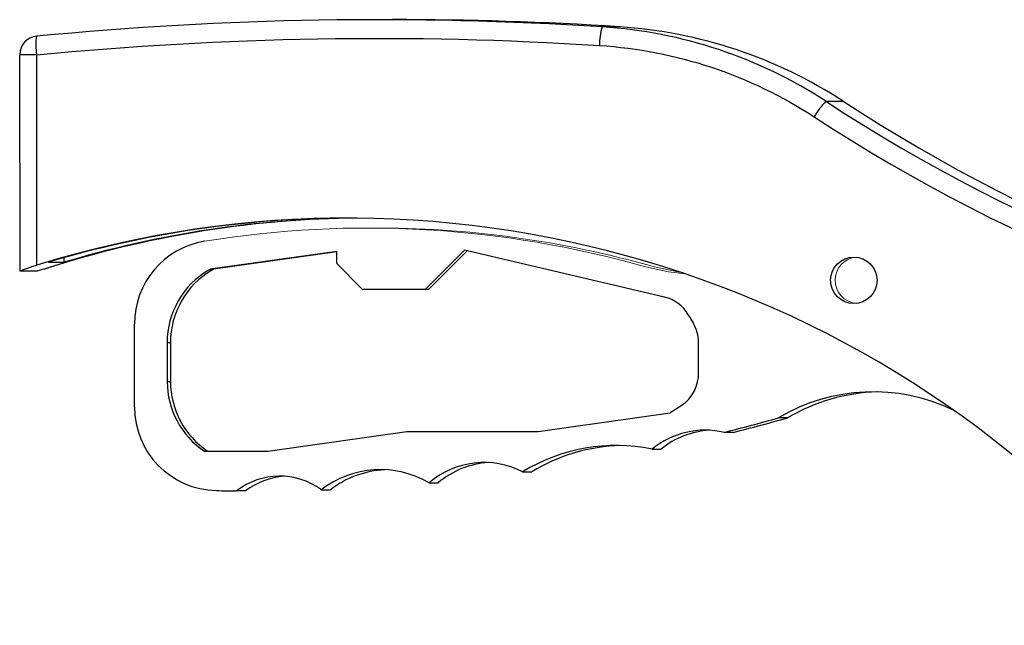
# Model space of a CAD drawing. Header units: millimetres. Extents: x 246 to 1260, y -378 to 663.
# Tile 8 of 22: x 246 to 351, y 249 to 314. Entities that reach past the tile are written whole.
import ezdxf

# ---------------------------------------------------------------- set-up
doc = ezdxf.new("R2010")
doc.units = ezdxf.units.MM

msp = doc.modelspace()

# ---------------------------------------------------------------- linework, layer by layer
at = {"color": 7, "linetype": 'Continuous', "lineweight": 25}
for p, q in [((285.82, 313.99), (283.97, 313.99)), ((310.19, 313.22), (308.33, 313.22)), ((245.82, 310.22), (245.83, 287.05)), ((245.82, 310.22), (245.83, 310.22)), ((247.65, 287.67), (247.65, 310.22)), ((332.31, 305.25), (334.17, 305.25)), ((334.18, 305.24), (334.17, 305.25)), ((250.59, 287.98), (250.59, 288.47)), ((279.83, 289.14), (266.25, 287.22)), ((279.83, 289.09), (266.6, 287.22)), ((279.83, 287.83), (279.83, 289.14)), ((293.54, 289.27), (289.34, 285.06)), ((289.69, 285.06), (293.82, 289.21)), ((315.01, 284.23), (293.54, 289.27)), ((248.91, 287.98), (250.59, 287.98)), ((282.59, 285.06), (279.83, 287.83)), ((247.69, 287.04), (245.83, 287.04)), ((289.34, 285.06), (282.59, 285.06)), ((289.69, 285.06), (289.34, 285.06)), ((317.55, 282.35), (318.1, 281.41)), ((258.13, 272.49), (258.13, 281.35)), ((261.65, 279.36), (261.65, 275.2)), ((261.65, 279.36), (262, 279.36)), ((262, 279.36), (262, 275.2)), ((318.64, 276.19), (318.64, 279.4)), ((261.65, 275.2), (262, 275.2)), ((316.84, 272.63), (315.61, 271.82)), ((301.43, 269.82), (315.61, 271.82)), ((328.21, 271.3), (327.24, 271.3)), ((272.45, 267.72), (287.36, 269.82)), ((287.36, 269.82), (301.43, 269.82)), ((287.36, 269.82), (287.71, 269.82)), ((287.71, 269.82), (301.43, 269.82)), ((321.4, 269.74), (322.37, 269.74)), ((265.63, 267.72), (272.45, 267.72)), ((265.63, 267.72), (265.98, 267.72)), ((265.98, 267.72), (272.46, 267.72)), ((313.66, 267.94), (314.63, 267.94)), ((299.77, 265.49), (300.75, 265.49)), ((289.76, 264.32), (290.73, 264.32)), ((270.06, 263.46), (269.09, 263.46)), ((278.18, 263.58), (279.15, 263.58))]:
    msp.add_line(p, q, dxfattribs=at)
at = {"color": 144, "linetype": 'Continuous', "lineweight": 18}
for p, q in [((266.09, 287.13), (266.25, 287.22)), ((266.09, 287.13), (266.45, 287.13)), ((266.6, 287.22), (266.25, 287.22)), ((266.45, 287.13), (266.6, 287.22))]:
    msp.add_line(p, q, dxfattribs=at)
at = {"color": 8, "linetype": 'Continuous', "lineweight": 25, "flags": 128}
msp.add_lwpolyline([(247.65, 310.22), (247.26, 310.22), (246.9, 310.22), (246.57, 310.22), (246.29, 310.22), (246.07, 310.22), (245.92, 310.22), (245.84, 310.22), (245.82, 310.22)], dxfattribs=at)
at = {"color": 144, "linetype": 'Continuous', "lineweight": 18, "flags": 128}
for points in [[(312.97, 287.47), (315.44, 286.94), (317.21, 286.75)], [(313.94, 287.48), (316.42, 286.94), (316.83, 286.88)]]:
    msp.add_lwpolyline(points, dxfattribs=at)
at = {"color": 7, "linetype": 'Continuous', "lineweight": 25}
msp.add_circle((335.31, 286.04), 2.49, dxfattribs=at)
for centre, radius, start, end in [((284.23, -64.29), 378.28, 86.3474, 95.5521), ((286.09, -64.28), 378.28, 86.3474, 90.0398), ((313.96, 311.34), 5.94, 161.5765, 181.1488), ((305.16, 263.65), 49.67, 56.8667, 86.34), ((307.01, 263.65), 49.67, 56.8667, 86.34), ((247.83, 310.23), 2, 95.6564, 180.101), ((253.21, 311.26), 5.66, 170.3085, 190.5665), ((338.1, 299.58), 8.1, 135.588, 150.4711), ((433.36, 460.08), 184.9, 236.8698, 260.4868), ((435.22, 460.09), 184.9, 236.8698, 260.4868), ((281, 179.84), 112.87, 37.8126, 107.1868), ((281.27, 180.02), 112.7, 90.0408, 106.688), ((283.22, 180.02), 112.71, 90.6029, 107.2171), ((282.95, 180.02), 112.7, 90.5353, 106.6879), ((267.12, 281.36), 8.99, 99.3667, 180.0916), ((270.65, 279.36), 9.01, 120.4117, 180.045), ((271.01, 279.36), 9.01, 120.4117, 180.045), ((314.1, 280.35), 3.99, 30.1265, 76.7636), ((314.63, 279.4), 4.01, 359.9971, 30.1528), ((314.64, 275.98), 4, 303.2357, 3.0038), ((270.66, 275.19), 9.01, 179.9677, 236.0912), ((271.01, 275.19), 9.01, 179.9677, 236.0912), ((337.37, 254.23), 19.85, 64.2189, 120.6804), ((338.34, 254.22), 19.86, 91.4493, 120.6754), ((267.11, 272.47), 8.98, 179.894, 268.7957), ((270.83, 470.03), 206.58, 284.1692, 285.845), ((271.81, 470.03), 206.58, 284.1692, 285.845), ((319.36, 260.97), 9, 76.872, 129.2609), ((320.33, 260.96), 9.01, 93.1497, 129.2515), ((309.81, 249.18), 19.15, 78.4098, 121.6051), ((310.79, 249.17), 19.16, 91.502, 121.6001), ((295.63, 257.5), 9, 62.5937, 130.7092), ((296.6, 257.49), 9.01, 93.1514, 130.6946), ((284.52, 255.33), 10.41, 59.7697, 127.5143), ((285.49, 255.32), 10.41, 92.7299, 127.5042), ((273.72, 257.48), 7.56, 53.7928, 127.7471), ((274.69, 257.48), 7.56, 93.7407, 127.7381), ((270.86, 469.87), 206.42, 268.9069, 269.5078)]:
    msp.add_arc(centre, radius, start, end, dxfattribs=at)
at = {"color": 144, "linetype": 'Continuous', "lineweight": 18}
for centre, radius, start, end in [((283.15, 183.03), 108.62, 74.0655, 99.2686), ((284.12, 183.02), 108.63, 74.0661, 90.2955), ((335.8, 286.05), 2.5, 95.8059, 264.2737)]:
    msp.add_arc(centre, radius, start, end, dxfattribs=at)
at = {"color": 7, "linetype": 'Continuous', "lineweight": 25}
for points in [[(247.65, 310.22), (267.72, 312.18), (287.9, 312.51), (308.03, 311.23)], [(308.03, 311.23), (316.23, 310.7), (324.16, 308.07), (331.05, 303.57)], [(331.05, 303.57), (352.64, 289.48), (376.9, 280.01), (402.3, 275.76)]]:
    msp.add_open_spline(points, degree=3, dxfattribs=at)
for points, knots in [([(245.85, 287.05), (245.85, 287.05), (245.85, 287.06), (246.11, 287.16), (246.54, 287.31), (247.08, 287.49), (247.47, 287.62), (247.65, 287.67)], [0, 0, 0, 0, 0.155489, 0.368895, 0.587066, 0.815552, 1, 1, 1, 1]), ([(249.86, 287.68), (249.73, 287.64), (249.6, 287.6), (249.35, 287.52), (249.22, 287.48), (248.97, 287.4), (248.86, 287.37), (248.63, 287.3), (248.52, 287.26), (248.32, 287.2), (248.22, 287.18), (248.06, 287.13), (247.98, 287.11), (247.79, 287.06), (247.71, 287.04), (247.69, 287.04)], [0, 0, 0, 0, 0.125, 0.125, 0.25, 0.25, 0.375, 0.375, 0.5, 0.5, 0.625, 0.625, 0.75, 0.75, 1, 1, 1, 1])]:
    msp.add_open_spline(points, degree=3, knots=knots, dxfattribs=at)

doc.saveas('drawing.dxf')
